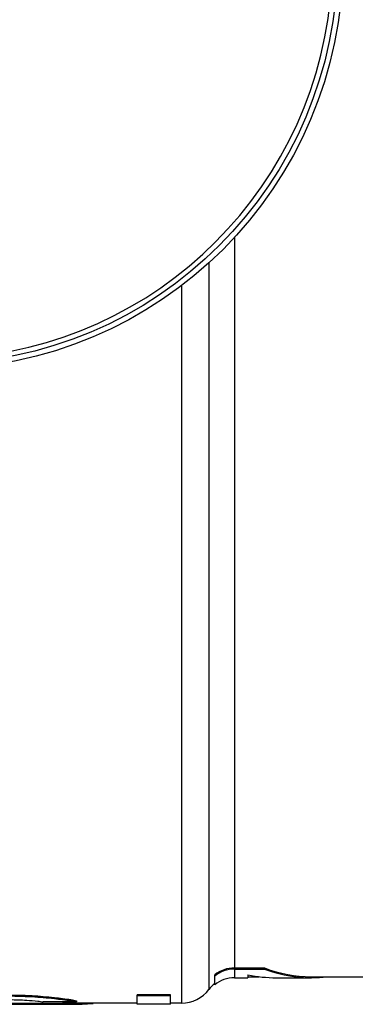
# Model space of a CAD drawing. Header units: millimetres. Extents: x 0 to 297, y 0 to 210.
# Tile 65 of 256: x 146.44 to 148.65, y 85.25 to 91.74. Entities that reach past the tile are written whole.
import ezdxf

# ---------------------------------------------------------------- set-up
doc = ezdxf.new("R2010")
doc.units = ezdxf.units.MM
doc.header["$LTSCALE"] = 16.335
doc.layers.get('0').update_dxf_attribs({"linetype": 'CONTINUOUS'})
for name, color, linetype in [('01_GLOBAL', 7, 'CONTINUOUS'), ('08_SURFACES', 7, 'CONTINUOUS'), ('AXES_REF', 7, 'CONTINUOUS')]:
    doc.layers.add(name, color=color, linetype=linetype)

msp = doc.modelspace()

# ---------------------------------------------------------------- linework, layer by layer
at = {"color": 9, "linetype": 'Continuous'}
for p, q in [((147.8558, 90.3075), (147.8558, 85.4929)), ((147.6878, 90.1407), (147.6878, 85.3515)), ((147.5058, 89.9892), (147.5058, 85.2605))]:
    msp.add_line(p, q, dxfattribs=at)
at = {"color": 7, "linetype": 'Continuous'}
for p, q in [((147.9448, 85.4355), (148.0178, 85.4355)), ((148.3601, 85.4355), (148.8419, 85.4355))]:
    msp.add_line(p, q, dxfattribs=at)
msp.add_circle((145.8748, 92.1345), 2.66, dxfattribs=at)
at = {"color": 9, "linetype": 'Continuous'}
msp.add_arc((145.8748, 92.1345), 2.6259, 272.96745, 357.03255, dxfattribs=at)
at = {"layer": '01_GLOBAL', "color": 7, "linetype": 'Continuous'}
msp.add_circle((145.8748, 92.1345), 2.695, dxfattribs=at)
at = {"layer": '08_SURFACES', "color": 7, "linetype": 'Continuous'}
for p, q in [((147.8558, 85.4929), (148.0541, 85.4929)), ((147.8558, 85.4858), (148.0541, 85.4858)), ((148.0541, 85.4929), (148.0541, 85.4858)), ((147.726, 85.3816), (147.726, 85.4476)), ((147.8558, 85.4285), (147.9448, 85.4285)), ((147.9448, 85.4473), (147.9448, 85.4285)), ((148.131, 85.4285), (148.3601, 85.4285)), ((146.5229, 85.3117), (146.5229, 85.3047)), ((146.8146, 85.2692), (146.5958, 85.2692)), ((146.6687, 85.2989), (146.6687, 85.2919)), ((146.7781, 85.2847), (146.7781, 85.2777)), ((146.8146, 85.2762), (146.8146, 85.2692)), ((147.4343, 85.3164), (147.2156, 85.3164)), ((147.2156, 85.2535), (147.2156, 85.3164)), ((147.4343, 85.3093), (147.2156, 85.3093)), ((147.4343, 85.2535), (147.4343, 85.3164)), ((146.7052, 85.2535), (145.9031, 85.2535)), ((146.5593, 85.2611), (146.5593, 85.2541)), ((146.7052, 85.2605), (146.7052, 85.2535)), ((146.851, 85.2605), (146.851, 85.2547)), ((146.9239, 85.2605), (146.9239, 85.2591)), ((147.4343, 85.2535), (147.2156, 85.2535))]:
    msp.add_line(p, q, dxfattribs=at)
at = {"layer": '08_SURFACES', "color": 9, "linetype": 'Continuous'}
msp.add_line((147.8558, 85.4858), (147.8558, 85.4285), dxfattribs=at)
at = {"layer": '08_SURFACES', "color": 7, "linetype": 'Continuous'}
msp.add_arc((147.8558, 85.2255), 0.203, 90, 129.74467, dxfattribs=at)
for centre, major_axis, ratio, start_param, end_param in [((148.3601, 92.1345), (0, 6.699), 0.349702, -3.272583, -3.141593), ((148.3601, 92.1345), (0, 6.706), 0.349702, -3.272446, -3.095965), ((148.131, 92.1345), (0, 6.706), 0.370496, -3.21662, -3.141593), ((150.6245, 92.1345), (33.654, 0), 0.204255, -1.698434, -1.692975), ((150.6245, 92.1345), (33.6882, 0), 0.204255, -1.698303, -1.69285), ((148.2911, 92.1345), (20.2129, 0), 0.340426, -1.665633, -1.660199), ((147.088, 92.1345), (0, 6.881), 0.979167, -3.230995, -3.220135), ((147.6166, 92.1345), (8.9744, 0), 0.765958, -1.692975, -1.676618), ((147.6166, 92.1345), (8.9835, 0), 0.765958, -1.69285, -1.67651), ((146.8237, 92.1345), (0, 6.881), 0.489583, -3.220135, -3.209284), ((147.2019, 92.1345), (0, 6.874), 0.734375, -3.247415, -3.22565), ((147.2019, 92.1345), (0, 6.881), 0.734375, -3.247307, -3.225564), ((146.9665, 92.1345), (0, 6.874), 0.326389, -3.22565, -3.209353), ((146.9665, 92.1345), (0, 6.881), 0.326389, -3.225564, -3.209284), ((147.0151, 92.1345), (33.654, 0), 0.204255, -1.589756, -1.584338), ((147.0151, 92.1345), (33.6882, 0), 0.204255, -1.589736, -1.584325), ((146.7416, 92.1345), (13.4616, 0), 0.510638, -1.584338, -1.573505), ((146.7416, 92.1345), (13.4753, 0), 0.510638, -1.584325, -1.573502), ((146.7234, 92.1345), (0, 6.874), 0.979167, -3.144301, -3.141593), ((146.7234, 92.1345), (0, 6.881), 0.979167, -3.144298, -3.122653), ((146.7872, 92.1345), (0, 6.881), 0.489583, -3.122653, -3.100998)]:
    msp.add_ellipse(centre, major_axis=major_axis, ratio=ratio, start_param=start_param, end_param=end_param, dxfattribs=at)
for points, knots in [([(147.8558, 85.4929), (147.8326, 85.4929), (147.7858, 85.485), (147.7442, 85.462), (147.726, 85.4476)], [0, 0, 0, 0, 0.499988, 1, 1, 1, 1]), ([(147.8558, 85.4858), (147.8324, 85.4858), (147.7853, 85.4775), (147.7439, 85.4535), (147.726, 85.4385)], [0, 0, 0, 0, 0.499986, 1, 1, 1, 1])]:
    msp.add_open_spline(points, degree=3, knots=knots, dxfattribs=at)
at = {"layer": 'AXES_REF', "color": 7, "linetype": 'Continuous'}
for p, q in [((147.2156, 85.2605), (146.7234, 85.2605)), ((147.5058, 85.2605), (147.4343, 85.2605))]:
    msp.add_line(p, q, dxfattribs=at)
for centre, radius, start, end in [((147.5058, 85.488), 0.2275, 270, 323.1301), ((147.8558, 85.2255), 0.21, 128.17425, 143.1301)]:
    msp.add_arc(centre, radius, start, end, dxfattribs=at)

doc.saveas('drawing.dxf')
